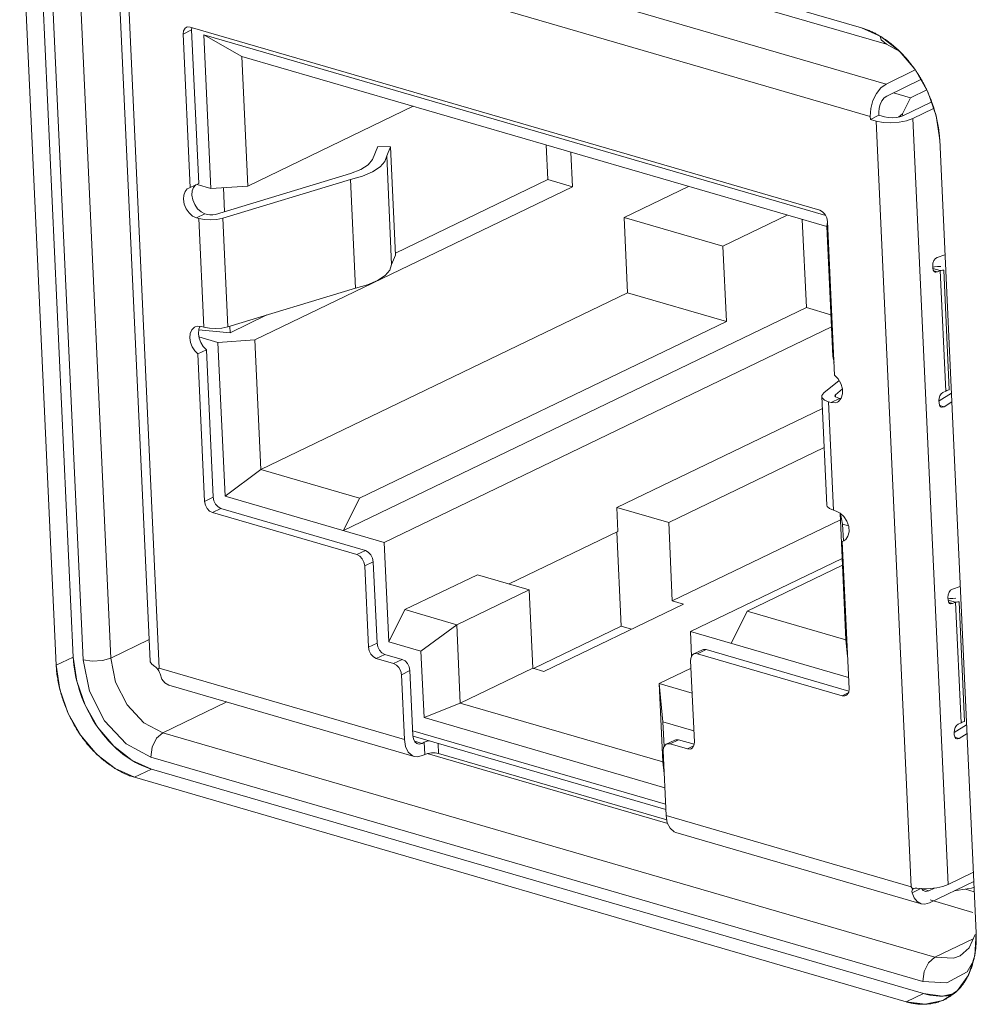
# Model space of a CAD drawing. Header units: millimetres. Extents: x 3925 to 5043, y -86 to 778.
# Tile 72 of 256: x 4524.18 to 4527.85, y 126.35 to 130.11. Entities that reach past the tile are written whole.
import ezdxf

# ---------------------------------------------------------------- set-up
doc = ezdxf.new("R2010")
doc.units = ezdxf.units.MM
doc.header["$LTSCALE"] = 46.255
for name, color, linetype in [('H30-IO-SHIELDXF_CONTINUOUS_LINE', 7, 'CONTINUOUS'), ('H30K-IO-LABEDXF_CONTINUOUS_LINE', 7, 'CONTINUOUS'), ('H30K-REAR-CODXF_CONTINUOUS_LINE', 7, 'CONTINUOUS'), ('LABEL-IO-H30DXF_CONTINUOUS_LINE', 7, 'CONTINUOUS'), ('MRJN-11T1240DXF_CONTINUOUS_LINE', 7, 'CONTINUOUS')]:
    doc.layers.add(name, color=color, linetype=linetype)

msp = doc.modelspace()

# ---------------------------------------------------------------- linework, layer by layer
at = {"layer": 'H30-IO-SHIELDXF_CONTINUOUS_LINE', "color": 7, "linetype": 'Continuous', "lineweight": 0}
msp.add_line((4527.8039, 126.7868), (4527.8378, 126.7769), dxfattribs=at)
at = {"layer": 'H30K-IO-LABEDXF_CONTINUOUS_LINE', "color": 7, "linetype": 'Continuous', "lineweight": 0}
for p, q in [((4524.4515, 130.9427), (4527.406, 130.0833)), ((4524.3236, 127.6433), (4524.1839, 130.6789)), ((4527.7054, 129.6546), (4527.8451, 126.619)), ((4527.5775, 126.3552), (4524.6231, 127.2146))]:
    msp.add_line(p, q, dxfattribs=at)
for points in [[(4527.406, 130.0833), (4527.4096, 130.0822), (4527.4133, 130.0811), (4527.417, 130.0799), (4527.4207, 130.0786), (4527.4244, 130.0772), (4527.4281, 130.0758), (4527.4318, 130.0743), (4527.4355, 130.0728), (4527.4392, 130.0712), (4527.443, 130.0695), (4527.4467, 130.0678), (4527.4504, 130.066), (4527.4541, 130.0642), (4527.4578, 130.0623), (4527.4615, 130.0603), (4527.4652, 130.0583), (4527.4689, 130.0562), (4527.4726, 130.0541), (4527.4763, 130.0519)], [(4527.4763, 130.0519), (4527.479, 130.0503), (4527.4816, 130.0486), (4527.4843, 130.047), (4527.4869, 130.0453), (4527.4896, 130.0436), (4527.4922, 130.0418), (4527.4948, 130.04), (4527.4975, 130.0382), (4527.5001, 130.0364), (4527.5027, 130.0345), (4527.5053, 130.0326), (4527.5079, 130.0307), (4527.5105, 130.0288)], [(4527.5105, 130.0288), (4527.5136, 130.0265), (4527.5166, 130.0241), (4527.5196, 130.0217), (4527.5226, 130.0193), (4527.5256, 130.0168), (4527.5286, 130.0143), (4527.5316, 130.0118), (4527.5346, 130.0092), (4527.5375, 130.0066), (4527.5404, 130.004), (4527.5434, 130.0013), (4527.5463, 129.9986), (4527.5492, 129.9959), (4527.552, 129.9931)], [(4527.552, 129.9931), (4527.5554, 129.9899), (4527.5587, 129.9865), (4527.562, 129.9832), (4527.5652, 129.9798), (4527.5685, 129.9763), (4527.5717, 129.9729), (4527.5749, 129.9693), (4527.5781, 129.9658), (4527.5812, 129.9622), (4527.5843, 129.9585), (4527.5874, 129.9548), (4527.5904, 129.9511), (4527.5934, 129.9473), (4527.5964, 129.9435), (4527.5994, 129.9397), (4527.6023, 129.9358), (4527.6052, 129.9319), (4527.608, 129.928), (4527.6109, 129.924)], [(4527.6109, 129.924), (4527.6128, 129.9212), (4527.6147, 129.9184), (4527.6166, 129.9156), (4527.6185, 129.9128), (4527.6203, 129.91), (4527.6222, 129.9071), (4527.624, 129.9043), (4527.6258, 129.9014), (4527.6276, 129.8985), (4527.6293, 129.8956), (4527.6311, 129.8927), (4527.6328, 129.8897), (4527.6345, 129.8868), (4527.6362, 129.8838)], [(4527.6362, 129.8838), (4527.638, 129.8807), (4527.6397, 129.8776), (4527.6414, 129.8744), (4527.6431, 129.8713), (4527.6448, 129.8681), (4527.6465, 129.8649), (4527.6481, 129.8617), (4527.6497, 129.8585), (4527.6513, 129.8553), (4527.6529, 129.8521), (4527.6545, 129.8488), (4527.656, 129.8456), (4527.6575, 129.8423)], [(4527.6575, 129.8423), (4527.6597, 129.8374), (4527.6619, 129.8324), (4527.6641, 129.8274), (4527.6662, 129.8224), (4527.6683, 129.8174), (4527.6703, 129.8124), (4527.6722, 129.8073), (4527.6741, 129.8023), (4527.6759, 129.7972), (4527.6777, 129.7921), (4527.6795, 129.787), (4527.6812, 129.7819), (4527.6828, 129.7768), (4527.6844, 129.7717), (4527.6859, 129.7666), (4527.6874, 129.7615), (4527.6888, 129.7564), (4527.6902, 129.7512)], [(4527.6902, 129.7512), (4527.691, 129.748), (4527.6919, 129.7447), (4527.6927, 129.7414), (4527.6934, 129.7382), (4527.6942, 129.7349), (4527.6949, 129.7316), (4527.6957, 129.7284), (4527.6963, 129.7251), (4527.697, 129.7218), (4527.6976, 129.7186), (4527.6983, 129.7153), (4527.6989, 129.7121), (4527.6994, 129.7088)], [(4527.6994, 129.7088), (4527.7, 129.7052), (4527.7006, 129.7015), (4527.7012, 129.6978), (4527.7017, 129.6942), (4527.7022, 129.6905), (4527.7027, 129.6869), (4527.7031, 129.6833), (4527.7035, 129.6796), (4527.7039, 129.676), (4527.7042, 129.6724), (4527.7045, 129.6688), (4527.7048, 129.6653), (4527.7051, 129.6617), (4527.7053, 129.6582), (4527.7054, 129.6546)], [(4524.355, 127.4965), (4524.3529, 127.5024), (4524.3508, 127.5083), (4524.3488, 127.5142), (4524.3469, 127.5202), (4524.345, 127.5261), (4524.3432, 127.5321), (4524.3415, 127.538), (4524.3399, 127.544), (4524.3383, 127.5499), (4524.3368, 127.5559), (4524.3354, 127.5619), (4524.334, 127.5678), (4524.3327, 127.5737), (4524.3315, 127.5797), (4524.3304, 127.5856), (4524.3294, 127.5914), (4524.3284, 127.5973), (4524.3275, 127.6032), (4524.3267, 127.609), (4524.326, 127.6148), (4524.3254, 127.6206), (4524.3248, 127.6263), (4524.3243, 127.632), (4524.3239, 127.6377), (4524.3236, 127.6433)], [(4524.418, 127.3743), (4524.4147, 127.3791), (4524.4114, 127.3839), (4524.4082, 127.3888), (4524.4051, 127.3938), (4524.4019, 127.3988), (4524.3989, 127.4039), (4524.3959, 127.409), (4524.3929, 127.4142), (4524.39, 127.4194), (4524.3872, 127.4247), (4524.3843, 127.43), (4524.3816, 127.4354), (4524.3789, 127.4408), (4524.3762, 127.4462), (4524.3737, 127.4517), (4524.3711, 127.4572), (4524.3686, 127.4627), (4524.3662, 127.4683), (4524.3639, 127.4739), (4524.3616, 127.4795), (4524.3593, 127.4851), (4524.3571, 127.4908), (4524.355, 127.4965)], [(4524.5074, 127.2783), (4524.5031, 127.2818), (4524.4988, 127.2854), (4524.4946, 127.2891), (4524.4904, 127.2928), (4524.4862, 127.2966), (4524.482, 127.3004), (4524.4779, 127.3043), (4524.4738, 127.3083), (4524.4697, 127.3124), (4524.4657, 127.3164), (4524.4618, 127.3206), (4524.4578, 127.3248), (4524.454, 127.3291), (4524.4501, 127.3334), (4524.4463, 127.3377), (4524.4426, 127.3421), (4524.4389, 127.3466), (4524.4353, 127.3511), (4524.4317, 127.3557), (4524.4282, 127.3603), (4524.4247, 127.3649), (4524.4213, 127.3696), (4524.418, 127.3743)], [(4524.6231, 127.2146), (4524.6185, 127.216), (4524.6139, 127.2175), (4524.6093, 127.2191), (4524.6046, 127.2208), (4524.6, 127.2226), (4524.5953, 127.2245), (4524.5906, 127.2265), (4524.5859, 127.2286), (4524.5813, 127.2308), (4524.5766, 127.2331), (4524.5719, 127.2355), (4524.5672, 127.238), (4524.5626, 127.2406), (4524.5579, 127.2433), (4524.5532, 127.246), (4524.5486, 127.2489), (4524.5439, 127.2518), (4524.5393, 127.2549), (4524.5347, 127.258), (4524.5301, 127.2612), (4524.5255, 127.2644), (4524.521, 127.2678), (4524.5164, 127.2712), (4524.5119, 127.2747), (4524.5074, 127.2783)], [(4527.8451, 126.619), (4527.8453, 126.6149), (4527.8454, 126.6108), (4527.8455, 126.6067), (4527.8456, 126.6026), (4527.8456, 126.5985), (4527.8455, 126.5945), (4527.8454, 126.5904), (4527.8453, 126.5864), (4527.8451, 126.5823), (4527.8449, 126.5783), (4527.8446, 126.5743), (4527.8443, 126.5703), (4527.844, 126.5663), (4527.8436, 126.5624), (4527.8432, 126.5584), (4527.8427, 126.5545), (4527.8422, 126.5506), (4527.8416, 126.5467)], [(4527.8386, 126.5293), (4527.8378, 126.5252), (4527.8369, 126.5211), (4527.8359, 126.517), (4527.8349, 126.513), (4527.8339, 126.5089), (4527.8328, 126.505), (4527.8316, 126.501), (4527.8305, 126.4971), (4527.8292, 126.4932), (4527.8279, 126.4894), (4527.8266, 126.4856), (4527.8252, 126.4818), (4527.8238, 126.478), (4527.8224, 126.4743), (4527.8209, 126.4707), (4527.8193, 126.467), (4527.8177, 126.4635), (4527.816, 126.4599)], [(4527.8416, 126.5467), (4527.8413, 126.5447), (4527.841, 126.5428), (4527.8407, 126.5408), (4527.8404, 126.5389), (4527.8401, 126.537), (4527.8397, 126.535), (4527.8394, 126.5331), (4527.839, 126.5312), (4527.8386, 126.5293)], [(4527.816, 126.4599), (4527.8143, 126.4564), (4527.8126, 126.4529), (4527.8108, 126.4494), (4527.8089, 126.446), (4527.807, 126.4426), (4527.8051, 126.4393), (4527.8031, 126.4361), (4527.8011, 126.4328), (4527.799, 126.4297), (4527.7969, 126.4266), (4527.7948, 126.4235), (4527.7926, 126.4205), (4527.7903, 126.4175), (4527.788, 126.4146), (4527.7857, 126.4118), (4527.7833, 126.409), (4527.7809, 126.4062), (4527.7784, 126.4035), (4527.7759, 126.4009), (4527.7734, 126.3984)], [(4527.7259, 126.3649), (4527.7216, 126.3629), (4527.7173, 126.361), (4527.7129, 126.3592), (4527.7084, 126.3575), (4527.7039, 126.356), (4527.6994, 126.3545), (4527.6948, 126.3532), (4527.6902, 126.352), (4527.6856, 126.3509), (4527.6809, 126.3499), (4527.6761, 126.349), (4527.6714, 126.3482), (4527.6666, 126.3476), (4527.6617, 126.347), (4527.6569, 126.3466), (4527.652, 126.3463), (4527.6471, 126.3461), (4527.6422, 126.346), (4527.6372, 126.346), (4527.6323, 126.3462), (4527.6273, 126.3464), (4527.6223, 126.3468), (4527.6173, 126.3473), (4527.6123, 126.3479)], [(4527.761, 126.3873), (4527.7588, 126.3855), (4527.7566, 126.3838), (4527.7544, 126.3821), (4527.7521, 126.3805), (4527.7499, 126.3789), (4527.7476, 126.3773), (4527.7452, 126.3758), (4527.7429, 126.3743), (4527.7405, 126.3728), (4527.7381, 126.3714), (4527.7357, 126.37), (4527.7333, 126.3687), (4527.7309, 126.3674), (4527.7284, 126.3661), (4527.7259, 126.3649)], [(4527.7734, 126.3984), (4527.7722, 126.3972), (4527.771, 126.396), (4527.7698, 126.3949), (4527.7685, 126.3938), (4527.7673, 126.3926), (4527.7661, 126.3915), (4527.7648, 126.3904), (4527.7635, 126.3894), (4527.7623, 126.3883), (4527.761, 126.3873)], [(4527.6123, 126.3479), (4527.6096, 126.3483), (4527.6069, 126.3487), (4527.6043, 126.3491), (4527.6016, 126.3496), (4527.5989, 126.3501), (4527.5963, 126.3506), (4527.5936, 126.3512), (4527.5909, 126.3518), (4527.5882, 126.3524), (4527.5856, 126.3531), (4527.5829, 126.3538), (4527.5802, 126.3545), (4527.5775, 126.3552)]]:
    msp.add_lwpolyline(points, dxfattribs=at)
at = {"layer": 'H30K-REAR-CODXF_CONTINUOUS_LINE', "color": 7, "linetype": 'Continuous', "lineweight": 0}
for p, q in [((4524.547, 130.8797), (4527.5014, 130.0203)), ((4524.4267, 127.6639), (4524.287, 130.6995)), ((4524.5324, 127.671), (4524.3927, 130.7066)), ((4527.4779, 130.0512), (4527.4815, 130.0373)), ((4527.4815, 130.0373), (4527.5014, 130.0203)), ((4527.5522, 129.993), (4527.5014, 130.0203)), ((4524.5324, 127.671), (4524.6795, 127.7419)), ((4524.4505, 127.5443), (4524.4267, 127.6639)), ((4524.5003, 127.6614), (4524.5324, 127.671)), ((4524.5082, 127.4312), (4524.4505, 127.5443)), ((4524.7321, 127.3852), (4524.9771, 127.5032)), ((4524.708, 127.3641), (4524.7321, 127.3852)), ((4527.6865, 126.5258), (4524.7321, 127.3852)), ((4527.6407, 126.433), (4524.6863, 127.2923)), ((4526.6644, 127.0376), (4525.7434, 127.3055)), ((4527.8328, 126.6978), (4527.6695, 126.7452)), ((4527.6865, 126.5258), (4527.8338, 126.5968)), ((4527.8186, 126.5615), (4527.8408, 126.6131)), ((4527.7844, 126.5315), (4527.8186, 126.5615)), ((4527.6624, 126.5048), (4527.6865, 126.5258)), ((4527.758, 126.5224), (4527.6865, 126.5258)), ((4527.7844, 126.5315), (4527.758, 126.5224)), ((4527.7332, 126.4284), (4527.6407, 126.433))]:
    msp.add_line(p, q, dxfattribs=at)
for points in [[(4524.4267, 127.6639), (4524.4616, 127.6588), (4524.5003, 127.6614)], [(4524.7321, 127.3852), (4524.6589, 127.4238), (4524.5953, 127.4917), (4524.5509, 127.5785), (4524.5324, 127.671)], [(4524.6863, 127.2923), (4524.591, 127.3426), (4524.5082, 127.4312)], [(4524.6863, 127.2923), (4524.6912, 127.3301), (4524.708, 127.3641)], [(4527.6407, 126.433), (4527.6457, 126.4708), (4527.6624, 126.5048)], [(4527.8303, 126.5038), (4527.8101, 126.4701), (4527.7332, 126.4284)]]:
    msp.add_lwpolyline(points, dxfattribs=at)
at = {"layer": 'LABEL-IO-H30DXF_CONTINUOUS_LINE', "color": 7, "linetype": 'Continuous', "lineweight": 0}
for p, q in [((4524.4515, 130.9428), (4527.4059, 130.0834)), ((4524.3889, 127.6749), (4524.2492, 130.7104)), ((4524.3889, 127.6749), (4524.2492, 130.7104)), ((4524.3236, 127.6434), (4524.1839, 130.679)), ((4527.5498, 129.9958), (4527.6111, 129.9237)), ((4527.6111, 129.9237), (4527.6594, 129.8389)), ((4527.7054, 129.6547), (4527.8451, 126.6191)), ((4524.3889, 127.6749), (4524.3236, 127.6434)), ((4524.6884, 127.2461), (4524.6231, 127.2147)), ((4527.6428, 126.3868), (4524.6884, 127.2461)), ((4527.6428, 126.3868), (4524.6884, 127.2461)), ((4527.5775, 126.3554), (4524.6231, 127.2147)), ((4527.6428, 126.3868), (4527.5775, 126.3554)), ((4527.7157, 126.3773), (4527.6428, 126.3868)), ((4527.7559, 126.3861), (4527.7157, 126.3773)), ((4527.7733, 126.3985), (4527.7243, 126.3638)), ((4527.6503, 126.3458), (4527.5775, 126.3554)), ((4527.7171, 126.3605), (4527.6503, 126.3458)), ((4527.7243, 126.3638), (4527.7171, 126.3605))]:
    msp.add_line(p, q, dxfattribs=at)
for points in [[(4527.4059, 130.0834), (4527.4799, 130.0503), (4527.5498, 129.9958)], [(4527.6594, 129.8389), (4527.6916, 129.7471), (4527.7054, 129.6547)], [(4524.4027, 127.5823), (4524.3993, 127.5972), (4524.396, 127.6133), (4524.3935, 127.6282), (4524.3914, 127.6442), (4524.3899, 127.6589), (4524.3889, 127.6749)], [(4524.6884, 127.2461), (4524.6145, 127.2793), (4524.5445, 127.3338), (4524.4832, 127.4059), (4524.4349, 127.4907), (4524.4027, 127.5824), (4524.3889, 127.6749)], [(4524.6231, 127.2147), (4524.5491, 127.2478), (4524.4792, 127.3023), (4524.4179, 127.3744), (4524.3696, 127.4592), (4524.3374, 127.551), (4524.3236, 127.6434)], [(4524.435, 127.4904), (4524.4287, 127.5048), (4524.4223, 127.5205), (4524.4169, 127.5352), (4524.4116, 127.5512), (4524.4071, 127.566), (4524.4027, 127.5823)], [(4524.4835, 127.4056), (4524.4747, 127.4184), (4524.4657, 127.4327), (4524.4577, 127.4461), (4524.4495, 127.461), (4524.4423, 127.475), (4524.435, 127.4904)], [(4524.5447, 127.3335), (4524.5342, 127.344), (4524.524, 127.3549), (4524.5131, 127.3671), (4524.5034, 127.3789), (4524.4932, 127.392), (4524.4835, 127.4056)], [(4524.6146, 127.2792), (4524.603, 127.2865), (4524.5916, 127.2944), (4524.5793, 127.3036), (4524.5682, 127.3125), (4524.5563, 127.3228), (4524.5447, 127.3335)], [(4524.6884, 127.2461), (4524.6765, 127.2499), (4524.6646, 127.2543), (4524.6517, 127.2597), (4524.6399, 127.2652), (4524.6271, 127.2719), (4524.6146, 127.2792)], [(4527.8451, 126.6191), (4527.8396, 126.5323), (4527.8151, 126.4571), (4527.7733, 126.3985)], [(4527.7158, 126.3773), (4527.7044, 126.3772), (4527.692, 126.3777), (4527.6803, 126.3789), (4527.6676, 126.3809), (4527.6558, 126.3834), (4527.6428, 126.3868)], [(4527.7349, 126.3789), (4527.7322, 126.3786), (4527.7294, 126.3783), (4527.7257, 126.3779), (4527.7229, 126.3777), (4527.7192, 126.3774), (4527.7158, 126.3773)], [(4527.7494, 126.3815), (4527.7476, 126.3811), (4527.7449, 126.3806), (4527.7431, 126.3802), (4527.7404, 126.3797), (4527.7376, 126.3793), (4527.7349, 126.3789)]]:
    msp.add_lwpolyline(points, dxfattribs=at)
at = {"layer": 'MRJN-11T1240DXF_CONTINUOUS_LINE', "color": 7, "linetype": 'Continuous', "lineweight": 0}
for p, q in [((4527.5006, 129.8683), (4524.6653, 130.693)), ((4524.5484, 130.5909), (4524.6833, 127.6592)), ((4524.7179, 127.6323), (4524.583, 130.564)), ((4524.6042, 130.5692), (4527.4396, 129.7445)), ((4524.8095, 130.0597), (4524.8421, 130.0754)), ((4524.8095, 130.0597), (4524.8365, 129.472)), ((4527.2463, 129.3851), (4524.8362, 130.0861)), ((4524.8432, 130.0841), (4524.8421, 130.0754)), ((4524.8692, 129.4877), (4524.8421, 130.0754)), ((4524.8886, 130.0568), (4524.9157, 129.4682)), ((4524.8886, 130.0568), (4525.0338, 129.974)), ((4527.2692, 129.3644), (4524.8886, 130.0568)), ((4525.0566, 129.4777), (4525.0338, 129.974)), ((4525.0338, 129.974), (4527.2737, 129.3225)), ((4527.5006, 129.8683), (4527.612, 129.922)), ((4527.6332, 129.885), (4527.5027, 129.8222)), ((4527.5288, 129.8347), (4527.5942, 129.8157)), ((4527.6557, 129.8454), (4527.5942, 129.8157)), ((4527.5942, 129.8157), (4527.5636, 129.7538)), ((4527.6733, 129.7994), (4527.5649, 129.7471)), ((4525.6904, 129.783), (4525.0566, 129.4777)), ((4527.4727, 129.7487), (4527.4722, 129.7603)), ((4527.6027, 129.7361), (4527.6821, 129.7744)), ((4527.4396, 129.7445), (4527.4401, 129.733)), ((4527.4401, 129.733), (4527.4727, 129.7487)), ((4527.4401, 129.733), (4527.4618, 129.7267)), ((4527.4618, 129.7267), (4527.5967, 126.795)), ((4527.4945, 129.7424), (4527.4727, 129.7487)), ((4527.5474, 129.7417), (4527.5636, 129.7538)), ((4527.5649, 129.7471), (4527.5529, 129.7428)), ((4527.5636, 129.7538), (4527.564, 129.7471)), ((4527.7377, 126.8044), (4527.6027, 129.7361)), ((4525.5542, 129.6294), (4525.5339, 129.5796)), ((4525.603, 129.6283), (4525.5542, 129.6294)), ((4525.5886, 129.5928), (4525.603, 129.6283)), ((4525.603, 129.6283), (4525.6222, 129.2128)), ((4526.1995, 129.6349), (4526.2056, 129.5026)), ((4526.3001, 129.4751), (4526.294, 129.6074)), ((4525.6077, 129.1773), (4525.5886, 129.5928)), ((4525.4496, 129.5253), (4524.9331, 129.3694)), ((4524.9614, 129.3548), (4525.4502, 129.5023)), ((4525.4502, 129.5023), (4525.4694, 129.0868)), ((4525.6218, 129.2213), (4526.2056, 129.5026)), ((4526.2056, 129.5026), (4526.3001, 129.4751)), ((4524.8307, 129.4699), (4524.8365, 129.472)), ((4524.8692, 129.4877), (4524.8365, 129.472)), ((4524.9157, 129.4682), (4524.8628, 129.4836)), ((4525.0566, 129.4777), (4524.9157, 129.4682)), ((4524.9637, 129.4714), (4524.9679, 129.3799)), ((4525.0837, 128.889), (4526.3001, 129.4751)), ((4526.7439, 129.4766), (4526.4974, 129.3578)), ((4524.8605, 129.3559), (4524.8932, 129.3716)), ((4524.8605, 129.3559), (4524.87, 129.3532)), ((4524.87, 129.3532), (4524.8891, 128.9376)), ((4524.9026, 129.3689), (4524.8932, 129.3716)), ((4524.9805, 128.9393), (4524.9614, 129.3548)), ((4526.5107, 129.0693), (4526.4974, 129.3578)), ((4526.4974, 129.3578), (4526.8755, 129.2479)), ((4526.8755, 129.2479), (4527.1219, 129.3666)), ((4527.1951, 129.0125), (4527.1795, 129.3499)), ((4527.3033, 128.7545), (4527.2762, 129.3422)), ((4527.2764, 129.3394), (4527.2737, 129.3225)), ((4527.2737, 129.3225), (4527.2966, 128.8262)), ((4526.8755, 129.2479), (4526.8888, 128.9593)), ((4525.6222, 129.2128), (4525.6077, 129.1773)), ((4527.6956, 129.2046), (4527.7256, 129.2149)), ((4527.6787, 129.173), (4527.6791, 129.1642)), ((4527.679, 129.1672), (4527.6855, 129.1682)), ((4527.6808, 129.1559), (4527.6791, 129.1642)), ((4527.6795, 129.1623), (4527.7074, 129.1542)), ((4527.6855, 129.1682), (4527.697, 129.1692)), ((4527.6965, 129.1489), (4527.7074, 129.1542)), ((4527.697, 129.1692), (4527.7094, 129.1696)), ((4527.7074, 129.1542), (4527.7287, 128.6925)), ((4527.721, 129.1556), (4527.742, 128.6983)), ((4527.6965, 129.1489), (4527.6828, 129.1529)), ((4525.4694, 129.0868), (4524.9805, 128.9393)), ((4526.5107, 129.0693), (4525.1066, 128.3927)), ((4526.8888, 128.9593), (4526.5107, 129.0693)), ((4525.4236, 128.1589), (4527.1951, 129.0125)), ((4527.2893, 128.9851), (4527.1951, 129.0125)), ((4524.9892, 128.9165), (4525.1304, 128.9845)), ((4524.8552, 128.939), (4524.8651, 128.9418)), ((4524.8651, 128.9418), (4524.8796, 128.9404)), ((4524.9892, 128.9165), (4524.8691, 128.9276)), ((4524.8891, 128.9376), (4524.8796, 128.9404)), ((4524.9881, 128.9416), (4524.9892, 128.9165)), ((4526.8888, 128.9593), (4525.4846, 128.2827)), ((4525.5795, 128.1136), (4527.2914, 128.9384)), ((4524.8695, 128.9009), (4524.9428, 128.8795)), ((4524.8864, 128.8633), (4524.8985, 128.851)), ((4524.9428, 128.8795), (4525.0837, 128.889)), ((4524.9428, 128.8795), (4524.9699, 128.2909)), ((4525.1066, 128.3927), (4525.0837, 128.889)), ((4524.8658, 128.8353), (4524.8985, 128.851)), ((4524.8658, 128.8353), (4524.8918, 128.2707)), ((4524.8985, 128.851), (4524.9245, 128.2864)), ((4527.3011, 128.8029), (4527.2966, 128.8262)), ((4527.3203, 128.7337), (4527.2617, 128.6857)), ((4527.2541, 128.6723), (4527.2732, 128.2568)), ((4527.3221, 128.6652), (4527.2895, 128.6494)), ((4527.304, 128.6746), (4527.3066, 128.6791)), ((4527.3066, 128.6791), (4527.3333, 128.701)), ((4527.307, 128.6706), (4527.3066, 128.6791)), ((4527.3221, 128.6652), (4527.3127, 128.6679)), ((4527.3221, 128.6652), (4527.3279, 128.6646)), ((4527.7028, 128.6558), (4527.75, 128.6852)), ((4527.7287, 128.6925), (4527.7178, 128.6873)), ((4527.2562, 128.6265), (4526.4696, 128.2475)), ((4527.2991, 128.2367), (4527.28, 128.6522)), ((4527.28, 128.6522), (4527.2895, 128.6494)), ((4527.3139, 128.6508), (4527.3187, 128.6537)), ((4527.7025, 128.6563), (4527.7029, 128.6475)), ((4527.7219, 128.6331), (4527.7054, 128.6379)), ((4527.7516, 128.6516), (4527.7219, 128.6331)), ((4527.2631, 128.4765), (4526.668, 128.1898)), ((4524.9699, 128.2909), (4525.1066, 128.3927)), ((4525.4846, 128.2827), (4525.1066, 128.3927)), ((4524.9699, 128.2909), (4525.5795, 128.1136)), ((4524.9245, 128.2864), (4524.8918, 128.2707)), ((4525.4846, 128.2827), (4525.4236, 128.1589)), ((4524.9218, 128.2278), (4524.9544, 128.2435)), ((4524.9218, 128.2278), (4525.4747, 128.067)), ((4524.9544, 128.2435), (4525.5073, 128.0827)), ((4526.4696, 128.2475), (4526.4738, 128.1552)), ((4526.668, 128.1898), (4526.4696, 128.2475)), ((4527.3086, 128.2339), (4527.2991, 128.2367)), ((4527.3246, 128.226), (4527.3086, 128.2339)), ((4527.3242, 128.2262), (4527.3465, 127.7412)), ((4527.3262, 128.2244), (4527.334, 128.184)), ((4526.6818, 127.8897), (4526.668, 128.1898)), ((4527.3254, 128.1998), (4526.6818, 127.8897)), ((4527.3369, 128.1198), (4527.334, 128.184)), ((4527.334, 128.184), (4527.3559, 128.1777)), ((4526.4738, 128.1552), (4526.0578, 127.9547)), ((4526.4692, 128.153), (4526.4858, 127.793)), ((4527.3455, 128.1247), (4527.3544, 128.1375)), ((4525.5795, 128.1136), (4525.597, 127.7327)), ((4527.3326, 128.1178), (4527.3384, 128.1199)), ((4527.3586, 127.5532), (4527.3326, 128.1178)), ((4527.3384, 128.1199), (4527.3455, 128.1247)), ((4525.5073, 128.0827), (4525.4747, 128.067)), ((4525.5046, 128.0241), (4525.5373, 128.0398)), ((4525.5046, 128.0241), (4525.519, 127.7125)), ((4525.5373, 128.0398), (4525.5516, 127.7282)), ((4527.3322, 128.0525), (4526.7515, 127.7727)), ((4527.3334, 128.027), (4526.9685, 127.8512)), ((4525.9357, 127.9902), (4525.6581, 127.8565)), ((4525.9357, 127.9902), (4526.1341, 127.9325)), ((4526.1341, 127.9325), (4525.8566, 127.7988)), ((4526.1341, 127.9325), (4526.1479, 127.6324)), ((4527.754, 127.935), (4527.7841, 127.9453)), ((4526.1905, 127.62), (4526.7244, 127.8773)), ((4526.7244, 127.8773), (4526.6818, 127.8897)), ((4527.7372, 127.9034), (4527.7376, 127.8945)), ((4527.7374, 127.8976), (4527.7439, 127.8985)), ((4527.7392, 127.8862), (4527.7376, 127.8945)), ((4527.7379, 127.8927), (4527.7659, 127.8846)), ((4527.755, 127.8793), (4527.7412, 127.8833)), ((4527.7439, 127.8985), (4527.7554, 127.8995)), ((4527.755, 127.8793), (4527.7659, 127.8846)), ((4527.7554, 127.8995), (4527.7678, 127.9)), ((4527.7659, 127.8846), (4527.7871, 127.4229)), ((4527.7794, 127.886), (4527.8004, 127.4287)), ((4525.597, 127.7327), (4525.6581, 127.8565)), ((4525.8566, 127.7988), (4525.6581, 127.8565)), ((4526.9074, 127.7273), (4526.9685, 127.8512)), ((4527.3465, 127.7412), (4526.9685, 127.8512)), ((4525.7199, 127.697), (4525.8566, 127.7988)), ((4525.8704, 127.4987), (4525.8566, 127.7988)), ((4526.1509, 127.6316), (4526.4858, 127.793)), ((4526.4858, 127.793), (4526.5254, 127.7814)), ((4526.7558, 127.6775), (4526.7515, 127.7727)), ((4526.7515, 127.7727), (4527.3566, 127.5967)), ((4525.5516, 127.7282), (4525.519, 127.7125)), ((4525.597, 127.7327), (4525.7199, 127.697)), ((4527.3528, 127.6777), (4527.3465, 127.7412)), ((4525.5489, 127.6696), (4525.5816, 127.6853)), ((4525.5816, 127.6853), (4525.6477, 127.6661)), ((4525.7199, 127.697), (4525.7316, 127.443)), ((4526.7642, 127.6868), (4526.7593, 127.6833)), ((4526.7969, 127.7025), (4526.7642, 127.6868)), ((4526.7789, 127.6876), (4526.8116, 127.7034)), ((4526.7789, 127.6876), (4527.3318, 127.5268)), ((4527.3575, 127.5446), (4526.8116, 127.7034)), ((4525.5489, 127.6696), (4525.5378, 127.6755)), ((4525.5489, 127.6696), (4525.6151, 127.6504)), ((4525.6477, 127.6661), (4525.6151, 127.6504)), ((4526.7665, 127.3496), (4526.7522, 127.6612)), ((4524.7091, 127.6323), (4524.7129, 127.6272)), ((4524.7129, 127.6272), (4524.7179, 127.6323)), ((4525.6564, 127.3593), (4524.7179, 127.6323)), ((4524.7211, 127.6102), (4524.7192, 127.6159)), ((4525.645, 127.6075), (4525.6777, 127.6232)), ((4525.6891, 127.3751), (4525.6777, 127.6232)), ((4526.1479, 127.6324), (4525.8704, 127.4987)), ((4526.1479, 127.6324), (4526.1905, 127.62)), ((4526.6316, 127.5733), (4526.7535, 127.6321)), ((4525.645, 127.6075), (4525.6564, 127.3593)), ((4526.6461, 127.4276), (4526.6316, 127.5733)), ((4526.6454, 127.2733), (4526.6316, 127.5733)), ((4526.7579, 127.5366), (4526.6316, 127.5733)), ((4524.7553, 127.5677), (4525.6938, 127.2948)), ((4527.3557, 127.5383), (4527.3318, 127.5268)), ((4525.8704, 127.4987), (4525.7316, 127.443)), ((4525.8704, 127.4987), (4526.6454, 127.2733)), ((4527.3514, 127.5311), (4527.3465, 127.5277)), ((4525.7316, 127.443), (4526.6533, 127.1749)), ((4526.6505, 127.3323), (4526.6461, 127.4276)), ((4526.6461, 127.4276), (4526.7645, 127.3931)), ((4527.7871, 127.4229), (4527.7762, 127.4176)), ((4526.6562, 127.1114), (4525.6883, 127.393)), ((4527.7609, 127.3867), (4527.7613, 127.3778)), ((4527.7612, 127.3862), (4527.8084, 127.4156)), ((4527.81, 127.382), (4527.7803, 127.3635)), ((4525.6564, 127.3593), (4525.661, 127.3323)), ((4525.6913, 127.3615), (4525.6891, 127.3751)), ((4525.6895, 127.3723), (4526.6572, 127.0909)), ((4525.7239, 127.3446), (4525.6956, 127.3528)), ((4525.732, 127.3486), (4525.7239, 127.3446)), ((4525.732, 127.3486), (4525.7341, 127.3024)), ((4525.787, 127.3059), (4525.7852, 127.3445)), ((4526.6589, 127.3416), (4526.6916, 127.3574)), ((4526.6736, 127.3425), (4526.7062, 127.3582)), ((4526.7654, 127.341), (4526.7062, 127.3582)), ((4527.7803, 127.3635), (4527.7638, 127.3683)), ((4526.6582, 127.0679), (4526.6468, 127.3161)), ((4526.6736, 127.3425), (4526.7397, 127.3232)), ((4526.7636, 127.3347), (4526.7397, 127.3232)), ((4526.7593, 127.3275), (4526.7544, 127.3241)), ((4525.726, 127.2985), (4525.7341, 127.3024)), ((4525.7458, 127.3063), (4525.7341, 127.3024)), ((4525.787, 127.3059), (4526.661, 127.0517)), ((4526.6454, 127.2733), (4526.6508, 127.2298)), ((4526.6628, 127.0409), (4526.6582, 127.0679)), ((4527.5967, 126.795), (4526.6582, 127.0679)), ((4526.6732, 127.0196), (4526.6628, 127.0409)), ((4526.6956, 127.0034), (4527.6341, 126.7304)), ((4527.7377, 126.8044), (4527.8344, 126.8511)), ((4527.5967, 126.795), (4527.6028, 126.7867)), ((4527.5999, 126.7729), (4527.6334, 126.789)), ((4527.6028, 126.7867), (4527.6003, 126.7829)), ((4527.6028, 126.7867), (4527.6063, 126.7891)), ((4527.6426, 126.7882), (4527.6177, 126.7905)), ((4527.6642, 126.7803), (4527.636, 126.7885)), ((4527.6855, 126.7905), (4527.6642, 126.7803)), ((4527.6663, 126.7341), (4527.836, 126.8159))]:
    msp.add_line(p, q, dxfattribs=at)
for points in [[(4524.8095, 130.0597), (4524.8111, 130.0724), (4524.8167, 130.0818), (4524.8216, 130.0852)], [(4524.8216, 130.0852), (4524.8254, 130.0866), (4524.8362, 130.0861)], [(4527.5006, 129.8683), (4527.4806, 129.854), (4527.463, 129.8322), (4527.4495, 129.8049), (4527.4415, 129.7747), (4527.4396, 129.7445)], [(4527.4722, 129.7603), (4527.4732, 129.7753), (4527.4772, 129.7904), (4527.4839, 129.8041), (4527.4927, 129.815), (4527.5027, 129.8222)], [(4527.4618, 129.7267), (4527.4885, 129.7214), (4527.5188, 129.7197), (4527.5499, 129.7218), (4527.5788, 129.7275), (4527.6027, 129.7361)], [(4527.5529, 129.7428), (4527.5385, 129.74), (4527.523, 129.7389), (4527.5078, 129.7398), (4527.4945, 129.7424)], [(4525.5339, 129.5796), (4525.5184, 129.5593), (4525.4896, 129.5407), (4525.4496, 129.5253)], [(4525.4502, 129.5023), (4525.4964, 129.5156), (4525.5348, 129.5321), (4525.5638, 129.5511), (4525.582, 129.5717), (4525.5886, 129.5928)], [(4524.8106, 129.4274), (4524.8118, 129.4433), (4524.8169, 129.4567), (4524.8253, 129.4665), (4524.8307, 129.4699)], [(4524.8495, 129.4725), (4524.8445, 129.4591), (4524.8433, 129.4431)], [(4524.8584, 129.4825), (4524.858, 129.4823), (4524.8495, 129.4725)], [(4524.8605, 129.3559), (4524.8457, 129.363), (4524.8322, 129.375), (4524.8212, 129.3908), (4524.8138, 129.4088), (4524.8106, 129.4274)], [(4524.8433, 129.4431), (4524.8464, 129.4245), (4524.8539, 129.4065), (4524.8649, 129.3908), (4524.8784, 129.3787), (4524.8932, 129.3716)], [(4527.2463, 129.3851), (4527.2573, 129.3792), (4527.2668, 129.3691), (4527.2734, 129.3562), (4527.2762, 129.3422)], [(4524.87, 129.3532), (4524.891, 129.3491), (4524.9148, 129.348), (4524.939, 129.3499), (4524.9614, 129.3548)], [(4524.9331, 129.3694), (4524.923, 129.3675), (4524.9122, 129.3673), (4524.9026, 129.3689)], [(4527.6787, 129.173), (4527.6797, 129.1831), (4527.6833, 129.1927), (4527.6888, 129.2002), (4527.6956, 129.2046)], [(4525.6077, 129.1773), (4525.6012, 129.1561), (4525.583, 129.1356), (4525.554, 129.1166), (4525.5155, 129.1001), (4525.4694, 129.0868)], [(4527.6885, 129.148), (4527.6847, 129.1501), (4527.6808, 129.1559)], [(4527.721, 129.1556), (4527.7159, 129.1555), (4527.7113, 129.155), (4527.7074, 129.1542)], [(4527.6965, 129.1489), (4527.6901, 129.1477), (4527.6885, 129.148)], [(4524.835, 128.8964), (4524.8366, 128.9136), (4524.8425, 128.9277), (4524.8524, 128.9374), (4524.8552, 128.939)], [(4524.8741, 128.9409), (4524.8692, 128.9294), (4524.8677, 128.9122)], [(4524.9339, 128.9325), (4524.9101, 128.9336), (4524.8891, 128.9376)], [(4524.9805, 128.9393), (4524.9582, 128.9344), (4524.9339, 128.9325)], [(4524.8658, 128.8353), (4524.8538, 128.8475), (4524.8442, 128.8626), (4524.8378, 128.8793), (4524.835, 128.8964)], [(4524.8677, 128.9122), (4524.8705, 128.895), (4524.8769, 128.8783), (4524.8864, 128.8633)], [(4527.3276, 128.7214), (4527.3172, 128.7399), (4527.3033, 128.7545)], [(4527.3187, 128.6537), (4527.3286, 128.6654), (4527.3336, 128.6819), (4527.3333, 128.7013), (4527.3276, 128.7214)], [(4527.2617, 128.6857), (4527.2547, 128.6764), (4527.2541, 128.6723)], [(4527.2541, 128.6723), (4527.2556, 128.6672), (4527.2643, 128.6588), (4527.28, 128.6522)], [(4527.3127, 128.6679), (4527.3062, 128.671), (4527.304, 128.6746)], [(4527.7025, 128.6563), (4527.7034, 128.6658), (4527.7065, 128.6749), (4527.7116, 128.6824), (4527.7178, 128.6873)], [(4527.7287, 128.6925), (4527.7325, 128.6948), (4527.737, 128.6968), (4527.742, 128.6983)], [(4527.2895, 128.6494), (4527.3051, 128.6481), (4527.3139, 128.6508)], [(4527.7123, 128.6314), (4527.709, 128.633), (4527.7048, 128.6387), (4527.7029, 128.6475)], [(4527.7219, 128.6331), (4527.715, 128.631), (4527.7123, 128.6314)], [(4524.9218, 128.2278), (4524.9107, 128.2337), (4524.9013, 128.2438), (4524.8946, 128.2567), (4524.8918, 128.2707)], [(4524.9245, 128.2864), (4524.9273, 128.2724), (4524.9339, 128.2595), (4524.9434, 128.2494), (4524.9544, 128.2435)], [(4527.2991, 128.2367), (4527.2834, 128.2433), (4527.2747, 128.2516), (4527.2732, 128.2568)], [(4527.357, 128.1745), (4527.3502, 128.1945), (4527.339, 128.2123), (4527.3246, 128.226)], [(4527.3544, 128.1375), (4527.3584, 128.1548), (4527.357, 128.1745)], [(4525.5046, 128.0241), (4525.5018, 128.0381), (4525.4952, 128.051), (4525.4857, 128.0611), (4525.4747, 128.067)], [(4525.5073, 128.0827), (4525.5184, 128.0769), (4525.5278, 128.0667), (4525.5345, 128.0538), (4525.5373, 128.0398)], [(4527.7372, 127.9034), (4527.7381, 127.9135), (4527.7417, 127.923), (4527.7473, 127.9306), (4527.754, 127.935)], [(4527.7469, 127.8784), (4527.7431, 127.8805), (4527.7392, 127.8862)], [(4527.755, 127.8793), (4527.7486, 127.8781), (4527.7469, 127.8784)], [(4527.7794, 127.886), (4527.7744, 127.8858), (4527.7698, 127.8853), (4527.7659, 127.8846)], [(4525.5516, 127.7282), (4525.5544, 127.7142), (4525.561, 127.7013), (4525.5705, 127.6912), (4525.5816, 127.6853)], [(4525.5378, 127.6755), (4525.5284, 127.6856), (4525.5218, 127.6985), (4525.519, 127.7125)], [(4526.7789, 127.6876), (4526.7681, 127.6881), (4526.7642, 127.6868)], [(4526.7969, 127.7025), (4526.8008, 127.7039), (4526.8116, 127.7034)], [(4524.7011, 127.6388), (4524.6891, 127.6473), (4524.6836, 127.6569), (4524.6833, 127.6592)], [(4525.645, 127.6075), (4525.6422, 127.6215), (4525.6356, 127.6344), (4525.6261, 127.6445), (4525.6151, 127.6504)], [(4525.6477, 127.6661), (4525.6588, 127.6602), (4525.6682, 127.6501), (4525.6748, 127.6372), (4525.6777, 127.6232)], [(4526.7593, 127.6833), (4526.7537, 127.674), (4526.7522, 127.6612)], [(4524.7011, 127.6388), (4524.705, 127.6362), (4524.7091, 127.6323)], [(4524.7192, 127.6159), (4524.7164, 127.6217), (4524.7129, 127.6272)], [(4524.7553, 127.5678), (4524.7398, 127.5765), (4524.7286, 127.5908), (4524.7211, 127.6102)], [(4527.3586, 127.5532), (4527.357, 127.5405), (4527.3514, 127.5311)], [(4527.3465, 127.5277), (4527.3426, 127.5263), (4527.3318, 127.5268)], [(4527.7871, 127.4229), (4527.791, 127.4252), (4527.7955, 127.4272), (4527.8004, 127.4287)], [(4527.7609, 127.3867), (4527.7618, 127.3962), (4527.765, 127.4053), (4527.77, 127.4128), (4527.7762, 127.4176)], [(4525.7078, 127.3428), (4525.7042, 127.3442), (4525.6966, 127.3509), (4525.6913, 127.3615)], [(4525.7239, 127.3446), (4525.7136, 127.342), (4525.7078, 127.3428)], [(4525.732, 127.3486), (4525.7437, 127.3525), (4525.7531, 127.3538)], [(4526.6916, 127.3574), (4526.6954, 127.3587), (4526.7062, 127.3582)], [(4526.7665, 127.3496), (4526.7649, 127.3369), (4526.7593, 127.3275)], [(4527.7707, 127.3617), (4527.7675, 127.3633), (4527.7632, 127.3691), (4527.7613, 127.3778)], [(4527.7803, 127.3635), (4527.7735, 127.3613), (4527.7707, 127.3617)], [(4525.661, 127.3323), (4525.6714, 127.311), (4525.6868, 127.2976), (4525.6938, 127.2948)], [(4525.787, 127.3059), (4525.7742, 127.3082), (4525.7598, 127.3083), (4525.7458, 127.3063)], [(4526.6589, 127.3416), (4526.654, 127.3382), (4526.6484, 127.3288), (4526.6468, 127.3161)], [(4526.6736, 127.3425), (4526.6628, 127.343), (4526.6589, 127.3416)], [(4526.7544, 127.3241), (4526.7506, 127.3227), (4526.7397, 127.3232)], [(4525.6938, 127.2948), (4525.7055, 127.2933), (4525.726, 127.2985)], [(4526.6956, 127.0034), (4526.6886, 127.0062), (4526.6732, 127.0196)], [(4527.6003, 126.7829), (4527.5993, 126.7782), (4527.5999, 126.7729)], [(4527.6063, 126.7891), (4527.6069, 126.7894), (4527.612, 126.7906), (4527.6177, 126.7905)], [(4527.6481, 126.7784), (4527.6427, 126.781), (4527.6356, 126.7888)], [(4527.7377, 126.8044), (4527.718, 126.797), (4527.6945, 126.7916), (4527.6688, 126.7886), (4527.6426, 126.7882)], [(4527.6642, 126.7803), (4527.6529, 126.7777), (4527.6481, 126.7784)], [(4527.837, 126.7948), (4527.8268, 126.7905), (4527.7611, 126.7798)], [(4527.5999, 126.7729), (4527.6074, 126.7534), (4527.6186, 126.7391), (4527.6341, 126.7304)], [(4527.6341, 126.7304), (4527.6491, 126.7291), (4527.6663, 126.7341)]]:
    msp.add_lwpolyline(points, dxfattribs=at)

doc.saveas('drawing.dxf')
